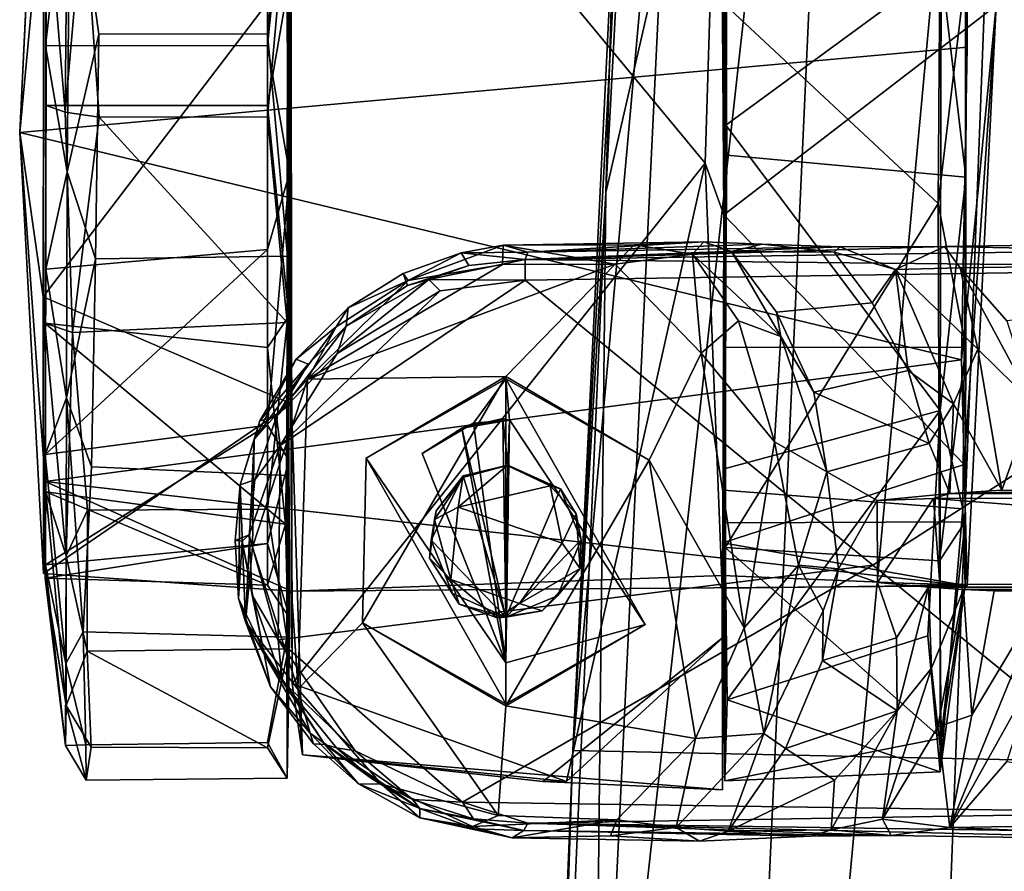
# Model space of a CAD drawing. Header units: millimetres. Extents: x -340 to 319, y -456 to 358.
# Tile 16 of 88: x -340 to -294, y -15 to 24. Entities that reach past the tile are written whole.
import ezdxf

# ---------------------------------------------------------------- set-up
doc = ezdxf.new("R2010")
doc.units = ezdxf.units.MM
doc.layers.add('Layer 01', color=7, linetype='Continuous', true_color=0x000000)

msp = doc.modelspace()

# ---------------------------------------------------------------- linework, layer by layer
at = {"layer": 'Layer 01'}
for points in [[(-305.721, 86.62, 681.318), (-265.868, 86.745, 679.917), (-277.181, -10.45, 685.86), (-314.395, -9.661, 687.117)], [(-310.586, 61.596, 682.918), (-305.721, 86.62, 681.318), (-314.395, -9.661, 687.117)], [(-293.65, 70.404, 693.217), (-301.461, 69.471, 693.117), (-308.919, -94.499, 702.844)], [(-293.65, 70.404, 693.217), (-308.919, -94.499, 702.844), (-302.444, -159.656, 706.898)], [(-302.444, -159.656, 706.898), (-283.917, 70, 693.28), (-293.65, 70.404, 693.217)], [(-302.444, -159.656, 706.898), (-292.066, -160.316, 706.976), (-283.917, 70, 693.28)], [(-313.464, -38.108, 699.016), (-308.919, -94.499, 702.844), (-301.461, 69.471, 693.117)], [(-313.464, -38.108, 699.016), (-301.461, 69.471, 693.117), (-310.326, 27.211, 695.143)], [(-310.586, 61.596, 682.918), (-314.395, -9.661, 687.117), (-312.491, 29.379, 684.835)], [(-338.829, 31.77, 53.955), (-338.696, 44.578, 38.779), (-339.942, 18.867, 8.553), (-338.851, 11.281, 54.44)], [(-338.696, 44.578, 38.779), (-338.831, 41.944, 20.982), (-339.942, 18.867, 8.553)], [(-338.524, 34.041, 12.626), (-339.942, 18.867, 8.553), (-338.831, 41.944, 20.982)], [(-327.512, 26.165, 56.102), (-327.355, -6.567, 67.738), (-327.441, 40.571, 60.077)], [(-327.441, 40.571, 60.077), (-308.293, 17.446, 65.725), (-307.601, 39.849, 59.782)], [(-327.441, 40.571, 60.077), (-327.355, -6.567, 67.738), (-308.293, 17.446, 65.725)], [(-307.406, 40.335, 49.424), (-307.601, 39.849, 59.782), (-307.434, 15.068, 55.789)], [(-307.434, 15.068, 55.789), (-294.857, 24.732, 55.412), (-307.406, 40.335, 49.424)], [(-308.293, 17.446, 65.725), (-307.434, 15.068, 55.789), (-307.601, 39.849, 59.782)], [(-338.716, 30.437, 54.259), (-337.841, 19.805, 63.751), (-337.658, 39.199, 59.557)], [(-337.658, 39.199, 59.557), (-337.841, 19.805, 63.751), (-336.982, 29.613, 63.91)], [(-296.234, 34.015, 12.606), (-296.188, 22.798, 9.054), (-339.942, 18.867, 8.553), (-338.524, 34.041, 12.626)], [(-338.746, 22.872, 9.015), (-328.5, 22.883, 9.017), (-328.501, 34.051, 12.606), (-338.782, 32.929, 11.938)], [(-328.5, 22.883, 9.017), (-327.509, 32.61, 10.359), (-328.501, 34.051, 12.606)], [(-307.378, 34.056, 12.493), (-307.379, 33.557, 2.492), (-307.291, 17.821, 8.224)], [(-296.188, 34.045, 12.602), (-307.378, 34.056, 12.493), (-307.291, 17.821, 8.224), (-296.263, 16.805, 8.782)], [(-297.393, 26.497, 0.128), (-296.188, 34.045, 12.602), (-296.263, 16.805, 8.782)], [(-296.188, 22.798, 9.054), (-296.234, 34.015, 12.606), (-294.857, 24.732, 55.412), (-296.463, 8.366, 12.717)], [(-307.379, 33.557, 2.492), (-307.336, 19.197, -0.207), (-307.291, 17.821, 8.224)], [(-297.393, 26.497, 0.128), (-307.336, 19.197, -0.207), (-307.379, 33.557, 2.492)], [(-338.782, 32.929, 11.938), (-337.615, 32.809, 2.154), (-338.746, 22.872, 9.015)], [(-337.753, 17.051, 1.389), (-338.746, 22.872, 9.015), (-337.615, 32.809, 2.154)], [(-336.292, 23.411, 0.055), (-337.753, 17.051, 1.389), (-337.615, 32.809, 2.154)], [(-327.588, 32.903, 2.179), (-328.5, 23.412, 0.056), (-336.292, 23.411, 0.055), (-337.615, 32.809, 2.154)], [(-328.5, 23.412, 0.056), (-327.588, 32.903, 2.179), (-327.575, 13.163, 1.151)], [(-327.509, 32.61, 10.359), (-327.482, 16.99, 7.814), (-327.588, 32.903, 2.179)], [(-327.588, 32.903, 2.179), (-327.482, 16.99, 7.814), (-327.575, 13.163, 1.151)], [(-328.5, 22.883, 9.017), (-327.482, 16.99, 7.814), (-327.509, 32.61, 10.359)], [(-338.829, 31.77, 53.955), (-338.851, 11.281, 54.44), (-327.512, 26.165, 56.102)], [(-337.841, 19.805, 63.751), (-338.716, 30.437, 54.259), (-338.717, 20.11, 55.983)], [(-338.716, 30.437, 54.259), (-328.501, 29.53, 54.61), (-328.5, 20.111, 55.983), (-338.717, 20.11, 55.983)], [(-297.526, 15.589, 64.735), (-297.425, 30.455, 63.556), (-307.367, 24.758, 65.2)], [(-297.425, 30.455, 63.556), (-297.526, 15.589, 64.735), (-296.265, 26.175, 56.224)], [(-336.268, 19.577, 64.946), (-336.982, 29.613, 63.91), (-337.841, 19.805, 63.751)], [(-336.982, 29.613, 63.91), (-336.268, 19.577, 64.946), (-328.5, 19.582, 64.944), (-327.576, 29.853, 63.849)], [(-328.5, 19.582, 64.944), (-327.588, 10.091, 62.82), (-327.576, 29.853, 63.849)], [(-327.482, 26.005, 57.186), (-327.576, 29.853, 63.849), (-327.588, 10.091, 62.82)], [(-327.482, 26.005, 57.186), (-328.5, 20.111, 55.983), (-328.501, 29.53, 54.61)], [(-312.883, 16.092, 695.062), (-312.491, 29.379, 684.835), (-314.395, -9.661, 687.117)], [(-312.491, 29.379, 684.835), (-312.883, 16.092, 695.062), (-312.257, 27.699, 694.585)], [(-312.257, 27.699, 694.585), (-312.883, 16.092, 695.062), (-310.326, 27.211, 695.143)], [(-313.464, -38.108, 699.016), (-310.326, 27.211, 695.143), (-312.883, 16.092, 695.062)], [(-297.393, 26.497, 0.128), (-297.446, 6.029, 3.672), (-307.336, 19.197, -0.207)], [(-297.446, 6.029, 3.672), (-297.393, 26.497, 0.128), (-296.263, 16.805, 8.782)], [(-338.851, 11.281, 54.44), (-327.393, 6.347, 51.484), (-327.512, 26.165, 56.102)], [(-328.5, 20.111, 55.983), (-327.482, 26.005, 57.186), (-327.509, 10.389, 54.643)], [(-327.588, 10.091, 62.82), (-327.509, 10.389, 54.643), (-327.482, 26.005, 57.186)], [(-327.512, 26.165, 56.102), (-327.393, 6.347, 51.484), (-327.355, -6.567, 67.738)], [(-296.257, 8.957, 52.401), (-307.377, 8.938, 52.507), (-307.304, 25.169, 56.778), (-296.265, 26.175, 56.224)], [(-296.265, 26.175, 56.224), (-297.526, 15.589, 64.735), (-296.257, 8.957, 52.401)], [(-307.362, -0.292, 58.148), (-307.304, 25.169, 56.778), (-307.377, 8.938, 52.507)], [(-307.304, 25.169, 56.778), (-307.362, -0.292, 58.148), (-307.367, 24.758, 65.2)], [(-296.335, 3.544, 48.8), (-294.857, 24.732, 55.412), (-307.434, 15.068, 55.789)], [(-297.526, 15.589, 64.735), (-307.367, 24.758, 65.2), (-307.362, -0.292, 58.148)], [(-294.857, 24.732, 55.412), (-296.192, -2.063, 27.037), (-296.463, 8.366, 12.717)], [(-296.335, 3.544, 48.8), (-296.192, -2.063, 27.037), (-294.857, 24.732, 55.412)], [(-336.444, 13.036, 1.142), (-337.753, 17.051, 1.389), (-336.292, 23.411, 0.055)], [(-336.444, 13.036, 1.142), (-336.292, 23.411, 0.055), (-328.5, 23.412, 0.056), (-327.575, 13.163, 1.151)], [(-339.942, 18.867, 8.553), (-296.188, 22.798, 9.054), (-296.463, 8.366, 12.717)], [(-338.734, 12.556, 10.741), (-328.5, 13.465, 10.39), (-328.5, 22.883, 9.017), (-338.746, 22.872, 9.015)], [(-338.734, 12.556, 10.741), (-338.746, 22.872, 9.015), (-337.753, 17.051, 1.389)], [(-327.482, 16.99, 7.814), (-328.5, 22.883, 9.017), (-328.5, 13.465, 10.39)], [(-338.717, 20.11, 55.983), (-328.5, 20.111, 55.983), (-328.5, 8.944, 52.394), (-338.781, 10.064, 53.062)], [(-337.841, 19.805, 63.751), (-338.717, 20.11, 55.983), (-338.781, 10.064, 53.062), (-337.505, 9.631, 62.589)], [(-328.5, 20.111, 55.983), (-327.509, 10.389, 54.643), (-328.5, 8.944, 52.394)], [(-336.268, 19.577, 64.946), (-337.841, 19.805, 63.751), (-337.505, 9.631, 62.589)], [(-336.268, 19.577, 64.946), (-337.505, 9.631, 62.589), (-327.588, 10.091, 62.82)], [(-336.268, 19.577, 64.946), (-327.588, 10.091, 62.82), (-328.5, 19.582, 64.944)], [(-307.411, 3.347, 5.663), (-307.291, 17.821, 8.224), (-307.336, 19.197, -0.207)], [(-297.446, 6.029, 3.672), (-307.411, 3.347, 5.663), (-307.336, 19.197, -0.207)], [(-338.851, 11.281, 54.44), (-339.942, 18.867, 8.553), (-338.838, -1.49, 38.576)], [(-339.942, 18.867, 8.553), (-338.77, 2.752, 17.778), (-338.838, -1.49, 38.576)], [(-338.77, 2.752, 17.778), (-339.942, 18.867, 8.553), (-296.463, 8.366, 12.717)], [(-307.43, 2.356, 17.992), (-307.291, 17.821, 8.224), (-307.411, 3.347, 5.663)], [(-296.263, 16.805, 8.782), (-307.291, 17.821, 8.224), (-307.43, 2.356, 17.992), (-296.389, 1.501, 19.029)], [(-308.293, 17.446, 65.725), (-327.355, -6.567, 67.738), (-314.7, -11.091, 67.472)], [(-308.293, 17.446, 65.725), (-314.7, -11.091, 67.472), (-307.418, -4.391, 66.256)], [(-308.293, 17.446, 65.725), (-307.418, -4.391, 66.256), (-307.434, 15.068, 55.789)], [(-337.753, 17.051, 1.389), (-337.773, 6.619, 4.84), (-338.734, 12.556, 10.741)], [(-336.444, 13.036, 1.142), (-337.773, 6.619, 4.84), (-337.753, 17.051, 1.389)], [(-328.5, 5.361, 15.383), (-327.514, 3.737, 15.282), (-327.482, 16.99, 7.814)], [(-328.5, 5.361, 15.383), (-327.482, 16.99, 7.814), (-328.5, 13.465, 10.39)], [(-327.621, 3.027, 5.924), (-327.575, 13.163, 1.151), (-327.482, 16.99, 7.814)], [(-327.621, 3.027, 5.924), (-327.482, 16.99, 7.814), (-327.514, 3.737, 15.282)], [(-297.446, 6.029, 3.672), (-296.263, 16.805, 8.782), (-296.389, 1.501, 19.029)], [(-312.883, 16.092, 695.062), (-315.515, -43.125, 698.68), (-313.464, -38.108, 699.016)], [(-314.395, -9.661, 687.117), (-315.515, -43.125, 698.68), (-312.883, 16.092, 695.062)], [(-297.465, -0.903, 56.145), (-297.526, 15.589, 64.735), (-307.362, -0.292, 58.148)], [(-297.465, -0.903, 56.145), (-296.257, 8.957, 52.401), (-297.526, 15.589, 64.735)], [(-307.418, -4.391, 66.256), (-307.469, -0.08, 43.199), (-307.434, 15.068, 55.789)], [(-307.469, -0.08, 43.199), (-296.335, 3.544, 48.8), (-307.434, 15.068, 55.789)], [(-316.603, 13.007, 110.629), (-249.399, 13.997, 129.469), (-244.461, 14.403, 111.756), (-297.24, 13.61, 97.825)], [(-297.24, 13.61, 97.825), (-244.461, 14.403, 111.756), (-268.926, 13.015, 104.343)], [(-317.647, 12.772, 71.2), (-322.004, 12.035, 71.242), (-317.62, 13.665, 71.991)], [(-319.55, 13.318, 72.312), (-317.62, 13.665, 71.991), (-322.004, 12.035, 71.242)], [(-316.472, 13.345, 91.248), (-317.62, 13.665, 71.991), (-319.55, 13.318, 72.312)], [(-317.62, 13.665, 71.991), (-312.446, 12.792, 71.2), (-317.647, 12.772, 71.2)], [(-317.62, 13.665, 71.991), (-308.353, 13.825, 73.912), (-311.57, 13.676, 71.749)], [(-308.353, 13.825, 73.912), (-317.62, 13.665, 71.991), (-316.472, 13.345, 91.248)], [(-312.446, 12.792, 71.2), (-317.62, 13.665, 71.991), (-311.57, 13.676, 71.749)], [(-316.603, 13.007, 110.629), (-279.118, 12.616, 122.326), (-249.399, 13.997, 129.469)], [(-305.662, 13.705, 82.906), (-308.353, 13.825, 73.912), (-316.472, 13.345, 91.248)], [(-302.059, 13.586, 93.814), (-305.662, 13.705, 82.906), (-316.472, 13.345, 91.248)], [(-311.57, 13.676, 71.749), (-308.877, 13.254, 72.309), (-312.446, 12.792, 71.2)], [(-308.353, 13.825, 73.912), (-308.877, 13.254, 72.309), (-311.57, 13.676, 71.749)], [(-308.877, 13.254, 72.309), (-308.353, 13.825, 73.912), (-307.075, 13.373, 74.917)], [(-305.662, 13.705, 82.906), (-307.075, 13.373, 74.917), (-308.353, 13.825, 73.912)], [(-302.332, 13.347, 91.599), (-307.075, 13.373, 74.917), (-305.662, 13.705, 82.906)], [(-305.662, 13.705, 82.906), (-302.059, 13.586, 93.814), (-302.332, 13.347, 91.599)], [(-328.5, 13.465, 10.39), (-338.734, 12.556, 10.741), (-338.771, 3.999, 16.776)], [(-328.5, 13.465, 10.39), (-338.771, 3.999, 16.776), (-328.5, 5.361, 15.383)], [(-319.207, 12.732, 109.742), (-319.55, 13.318, 72.312), (-322.234, 12.353, 72.284), (-322.035, 11.8, 108.918)], [(-322.234, 12.353, 72.284), (-319.55, 13.318, 72.312), (-322.004, 12.035, 71.242)], [(-316.603, 13.007, 110.629), (-316.472, 13.345, 91.248), (-319.55, 13.318, 72.312)], [(-319.55, 13.318, 72.312), (-319.207, 12.732, 109.742), (-316.603, 13.007, 110.629)], [(-297.24, 13.61, 97.825), (-302.059, 13.586, 93.814), (-316.603, 13.007, 110.629)], [(-316.603, 13.007, 110.629), (-302.059, 13.586, 93.814), (-316.472, 13.345, 91.248)], [(-312.446, 12.792, 71.2), (-308.877, 13.254, 72.309), (-308.471, 8.675, 71.233)], [(-304.79, 9.455, 73.847), (-308.877, 13.254, 72.309), (-307.075, 13.373, 74.917)], [(-306.747, 10.168, 72.275), (-308.471, 8.675, 71.233), (-308.877, 13.254, 72.309)], [(-308.877, 13.254, 72.309), (-304.79, 9.455, 73.847), (-306.747, 10.168, 72.275)], [(-305.005, 10.577, 75.038), (-304.79, 9.455, 73.847), (-307.075, 13.373, 74.917)], [(-307.075, 13.373, 74.917), (-302.332, 13.347, 91.599), (-300.577, 11, 91.745), (-305.005, 10.577, 75.038)], [(-302.332, 13.347, 91.599), (-302.059, 13.586, 93.814), (-299.504, 12.539, 94.702)], [(-299.504, 12.539, 94.702), (-300.577, 11, 91.745), (-302.332, 13.347, 91.599)], [(-302.059, 13.586, 93.814), (-297.24, 13.61, 97.825), (-299.504, 12.539, 94.702)], [(-299.504, 12.539, 94.702), (-297.24, 13.61, 97.825), (-296.521, 12.612, 96.957)], [(-268.926, 13.015, 104.343), (-296.521, 12.612, 96.957), (-297.24, 13.61, 97.825)], [(-336.629, 3.43, 5.492), (-337.773, 6.619, 4.84), (-336.444, 13.036, 1.142)], [(-327.575, 13.163, 1.151), (-327.621, 3.027, 5.924), (-336.629, 3.43, 5.492), (-336.444, 13.036, 1.142)], [(-312.446, 12.792, 71.2), (-317.5, 7.597, 71.204), (-326.647, 7.478, 71.201)], [(-317.647, 12.772, 71.2), (-312.446, 12.792, 71.2), (-326.647, 7.478, 71.201)], [(-326.647, 7.478, 71.201), (-322.004, 12.035, 71.242), (-317.647, 12.772, 71.2)], [(-321.052, 12.084, 110.007), (-319.207, 12.732, 109.742), (-322.035, 11.8, 108.918)], [(-316.603, 13.007, 110.629), (-321.052, 12.084, 110.007), (-316.604, 12.052, 111.617)], [(-319.207, 12.732, 109.742), (-321.052, 12.084, 110.007), (-316.603, 13.007, 110.629)], [(-312.446, 12.792, 71.2), (-308.471, 8.675, 71.233), (-310.874, 3.747, 71.203), (-317.5, 7.597, 71.204)], [(-316.603, 13.007, 110.629), (-316.604, 12.052, 111.617), (-279.118, 12.616, 122.326)], [(-268.926, 13.015, 104.343), (-294.367, 10.169, 97.591), (-296.521, 12.612, 96.957)], [(-338.734, 12.556, 10.741), (-337.773, 6.619, 4.84), (-338.771, 3.999, 16.776)], [(-322.035, 11.8, 108.918), (-322.234, 12.353, 72.284), (-324.77, 10.772, 72.257), (-324.862, 9.933, 108.353)], [(-322.234, 12.353, 72.284), (-322.004, 12.035, 71.242), (-324.77, 10.772, 72.257)], [(-300.549, -1.108, 116.335), (-279.118, 12.616, 122.326), (-316.604, 12.052, 111.617)], [(-299.504, 12.539, 94.702), (-298.913, 7.885, 91.829), (-300.577, 11, 91.745)], [(-300.549, -1.108, 116.335), (-286.565, -12.525, 120.228), (-272.707, -2.804, 124.137), (-279.118, 12.616, 122.326)], [(-299.504, 12.539, 94.702), (-296.521, 12.612, 96.957), (-295.697, 8.871, 96.943)], [(-299.504, 12.539, 94.702), (-296.819, 6.346, 94.928), (-298.913, 7.885, 91.829)], [(-296.819, 6.346, 94.928), (-299.504, 12.539, 94.702), (-295.697, 8.871, 96.943)], [(-293.157, 6.368, 97.923), (-296.521, 12.612, 96.957), (-294.367, 10.169, 97.591)], [(-295.697, 8.871, 96.943), (-296.521, 12.612, 96.957), (-293.157, 6.368, 97.923)], [(-327.91, 4.424, 108.354), (-328.012, -4.545, 108.321), (-300.549, -1.108, 116.335), (-316.604, 12.052, 111.617)], [(-320.532, 11.564, 110.468), (-327.91, 4.424, 108.354), (-316.604, 12.052, 111.617)], [(-322.004, 12.035, 71.242), (-326.647, 7.478, 71.201), (-325.335, 9.899, 71.392)], [(-324.77, 10.772, 72.257), (-322.004, 12.035, 71.242), (-325.335, 9.899, 71.392)], [(-324.862, 9.933, 108.353), (-325.279, 8.671, 109.093), (-321.052, 12.084, 110.007)], [(-325.279, 8.671, 109.093), (-320.532, 11.564, 110.468), (-321.052, 12.084, 110.007)], [(-322.035, 11.8, 108.918), (-324.862, 9.933, 108.353), (-321.052, 12.084, 110.007)], [(-320.532, 11.564, 110.468), (-316.604, 12.052, 111.617), (-321.052, 12.084, 110.007)], [(-327.91, 4.424, 108.354), (-320.532, 11.564, 110.468), (-325.279, 8.671, 109.093)], [(-327.393, 6.347, 51.484), (-338.851, 11.281, 54.44), (-338.838, -1.49, 38.576)], [(-298.913, 7.885, 91.829), (-303.279, 6.888, 75.018), (-305.005, 10.577, 75.038), (-300.577, 11, 91.745)], [(-324.862, 9.933, 108.353), (-324.77, 10.772, 72.257), (-327.173, 8.398, 72.245), (-326.625, 8.174, 104.937)], [(-325.335, 9.899, 71.392), (-327.173, 8.398, 72.245), (-324.77, 10.772, 72.257)], [(-303.279, 6.888, 75.018), (-304.79, 9.455, 73.847), (-305.005, 10.577, 75.038)], [(-327.661, 0.782, 43.908), (-338.737, 2.274, 46.061), (-338.781, 10.064, 53.062)], [(-327.661, 0.782, 43.908), (-338.781, 10.064, 53.062), (-328.5, 8.944, 52.394)], [(-337.8, -0.667, 54.213), (-338.781, 10.064, 53.062), (-338.737, 2.274, 46.061)], [(-337.8, -0.667, 54.213), (-337.505, 9.631, 62.589), (-338.781, 10.064, 53.062)], [(-328.5, 1.476, 58.101), (-327.588, 10.091, 62.82), (-337.505, 9.631, 62.589), (-336.817, 1.429, 57.99)], [(-328.5, 8.944, 52.394), (-327.509, 10.389, 54.643), (-327.661, 0.782, 43.908)], [(-328.5, 1.476, 58.101), (-327.536, -4.97, 51.154), (-327.588, 10.091, 62.82)], [(-327.509, 10.389, 54.643), (-327.536, -4.97, 51.154), (-327.661, 0.782, 43.908)], [(-327.536, -4.97, 51.154), (-327.509, 10.389, 54.643), (-327.588, 10.091, 62.82)], [(-305.091, 4.585, 71.727), (-308.471, 8.675, 71.233), (-306.747, 10.168, 72.275)], [(-306.747, 10.168, 72.275), (-304.79, 9.455, 73.847), (-305.091, 4.585, 71.727)], [(-336.817, 1.429, 57.99), (-337.505, 9.631, 62.589), (-337.8, -0.667, 54.213)], [(-329.11, 4.696, 71.401), (-325.335, 9.899, 71.392), (-326.647, 7.478, 71.201)], [(-329.11, 4.696, 71.401), (-327.173, 8.398, 72.245), (-325.335, 9.899, 71.392)], [(-328.084, 5.76, 107.828), (-325.279, 8.671, 109.093), (-324.862, 9.933, 108.353)], [(-324.862, 9.933, 108.353), (-326.625, 8.174, 104.937), (-328.084, 5.76, 107.828)], [(-305.091, 4.585, 71.727), (-304.79, 9.455, 73.847), (-302.673, 3.21, 73.961)], [(-302.673, 3.21, 73.961), (-304.79, 9.455, 73.847), (-303.279, 6.888, 75.018)], [(-328.084, 5.76, 107.828), (-327.91, 4.424, 108.354), (-325.279, 8.671, 109.093)], [(-306.484, -3.996, 71.243), (-310.874, 3.747, 71.203), (-308.471, 8.675, 71.233)], [(-308.471, 8.675, 71.233), (-305.091, 4.585, 71.727), (-306.484, -3.996, 71.243)], [(-296.284, 0.898, 43.859), (-307.355, 0.844, 43.975), (-307.377, 8.938, 52.507), (-296.257, 8.957, 52.401)], [(-307.377, 8.938, 52.507), (-307.355, 0.844, 43.975), (-307.362, -0.292, 58.148)], [(-296.257, 8.957, 52.401), (-297.465, -0.903, 56.145), (-296.284, 0.898, 43.859)], [(-295.697, 8.871, 96.943), (-294.591, 2.356, 96.95), (-296.819, 6.346, 94.928)], [(-295.697, 8.871, 96.943), (-293.157, 6.368, 97.923), (-294.591, 2.356, 96.95)], [(-338.77, 2.752, 17.778), (-296.463, 8.366, 12.717), (-296.192, -2.063, 27.037)], [(-328.856, 5.558, 72.276), (-327.173, 8.398, 72.245), (-329.11, 4.696, 71.401)], [(-328.856, 5.558, 72.276), (-326.625, 8.174, 104.937), (-327.173, 8.398, 72.245)], [(-328.856, 5.558, 72.276), (-328.084, 5.76, 107.828), (-326.625, 8.174, 104.937)], [(-298.913, 7.885, 91.829), (-297.947, 4.516, 91.59), (-303.279, 6.888, 75.018)], [(-296.819, 6.346, 94.928), (-297.947, 4.516, 91.59), (-298.913, 7.885, 91.829)], [(-329.11, 4.696, 71.401), (-326.647, 7.478, 71.201), (-329.187, -0.279, 71.187)], [(-326.647, 7.478, 71.201), (-327.103, -6.828, 71.204), (-329.187, -0.279, 71.187)], [(-317.5, 7.597, 71.204), (-324.107, -3.759, 71.204), (-327.103, -6.828, 71.204), (-326.647, 7.478, 71.201)], [(-324.107, -3.759, 71.204), (-317.5, 7.597, 71.204), (-323.945, 3.832, 72.5)], [(-317.5, 7.597, 71.204), (-317.5, 7.497, 72.5), (-323.945, 3.832, 72.5)], [(-317.5, -5.611, 72.5), (-323.945, 3.832, 72.5), (-317.5, 7.497, 72.5)], [(-317.5, -5.611, 72.5), (-317.5, 7.497, 72.5), (-318.988, 5.444, 74.763)], [(-317.324, 5.6, 72.5), (-318.988, 5.444, 74.763), (-317.5, 7.497, 72.5)], [(-317.5, 7.597, 71.204), (-310.874, 3.747, 71.203), (-317.5, 7.497, 72.5)], [(-311.055, -3.838, 72.5), (-317.324, 5.6, 72.5), (-317.5, 7.497, 72.5)], [(-317.5, 7.497, 72.5), (-310.874, 3.747, 71.203), (-317.5, -7.603, 71.204)], [(-317.5, 7.497, 72.5), (-317.5, -7.603, 71.204), (-311.055, -3.838, 72.5)], [(-302.673, 3.21, 73.961), (-303.279, 6.888, 75.018), (-297.947, 4.516, 91.59)], [(-337.773, 6.619, 4.84), (-337.806, -5.648, 16.698), (-338.771, 3.999, 16.776)], [(-337.004, -4.185, 12.625), (-337.806, -5.648, 16.698), (-337.773, 6.619, 4.84)], [(-336.629, 3.43, 5.492), (-337.004, -4.185, 12.625), (-337.773, 6.619, 4.84)], [(-293.157, 6.368, 97.923), (-292.501, 2.303, 98.118), (-294.591, 2.356, 96.95)], [(-338.838, -1.49, 38.576), (-327.386, -2.309, 28.437), (-327.393, 6.347, 51.484)], [(-327.386, -2.309, 28.437), (-326.886, -9.855, 28.475), (-327.393, 6.347, 51.484)], [(-327.393, 6.347, 51.484), (-326.886, -9.855, 28.475), (-327.355, -6.567, 67.738)], [(-297.446, 6.029, 3.672), (-307.276, -7.321, 16.431), (-307.411, 3.347, 5.663)], [(-297.446, 6.029, 3.672), (-298.011, -4.365, 12.846), (-307.276, -7.321, 16.431)], [(-297.446, 6.029, 3.672), (-297.446, -10.645, 26.938), (-298.011, -4.365, 12.846)], [(-296.991, 2.2, 93.441), (-297.947, 4.516, 91.59), (-296.819, 6.346, 94.928)], [(-297.446, 6.029, 3.672), (-296.389, 1.501, 19.029), (-297.446, -10.645, 26.938)], [(-296.819, 6.346, 94.928), (-294.591, 2.356, 96.95), (-296.991, 2.2, 93.441)], [(-328.084, 5.76, 107.828), (-328.856, 5.558, 72.276), (-329.757, 2.601, 72.16), (-329.08, 2.829, 107.485)], [(-328.856, 5.558, 72.276), (-329.11, 4.696, 71.401), (-329.757, 2.601, 72.16)], [(-329.08, 2.829, 107.485), (-327.91, 4.424, 108.354), (-328.084, 5.76, 107.828)], [(-317.629, 5.669, 97.021), (-319.528, 5.217, 94.066), (-317.327, 5.592, 97.122)], [(-319.528, 5.217, 94.066), (-317.629, 5.669, 97.021), (-317.5, -3.501, 97.204)], [(-317.327, 5.592, 97.122), (-319.528, 5.217, 94.066), (-318.988, 5.444, 74.763)], [(-317.324, 5.6, 72.5), (-317.327, 5.592, 97.122), (-318.988, 5.444, 74.763)], [(-317.629, 5.669, 97.021), (-317.327, 5.592, 97.122), (-317.402, 3.517, 97.217)], [(-317.629, 5.669, 97.021), (-317.402, 3.517, 97.217), (-317.5, -3.501, 97.204)], [(-317.5, -5.611, 72.5), (-317.51, -5.575, 97.187), (-317.327, 5.592, 97.122), (-317.324, 5.6, 72.5)], [(-317.51, -5.575, 97.187), (-317.5, -3.501, 97.204), (-317.327, 5.592, 97.122)], [(-311.055, -3.838, 72.5), (-317.5, -5.611, 72.5), (-317.324, 5.6, 72.5)], [(-317.5, -3.501, 97.204), (-317.402, 3.517, 97.217), (-317.327, 5.592, 97.122)], [(-328.5, 5.361, 15.383), (-338.771, 3.999, 16.776), (-338.753, -1.092, 25.927)], [(-328.5, 5.361, 15.383), (-338.753, -1.092, 25.927), (-328.5, -0.101, 23.178)], [(-328.5, -0.101, 23.178), (-327.514, 3.737, 15.282), (-328.5, 5.361, 15.383)], [(-318.988, 5.444, 74.763), (-319.528, 5.217, 94.066), (-321.365, 4.049, 78.676)], [(-318.988, 5.444, 74.763), (-321.365, 4.049, 78.676), (-317.5, -5.611, 72.5)], [(-319.528, 5.217, 94.066), (-321.365, 4.049, 91.028), (-321.365, 4.049, 78.676)], [(-321.365, 4.049, 91.028), (-319.528, 5.217, 94.066), (-317.51, -5.575, 97.187)], [(-319.528, 5.217, 94.066), (-317.5, -3.501, 97.204), (-317.51, -5.575, 97.187)], [(-329.518, -3.717, 71.534), (-329.757, 2.601, 72.16), (-329.11, 4.696, 71.401)], [(-329.518, -3.717, 71.534), (-329.11, 4.696, 71.401), (-329.187, -0.279, 71.187)], [(-306.484, -3.996, 71.243), (-305.091, 4.585, 71.727), (-303.985, -1.101, 72.208)], [(-305.091, 4.585, 71.727), (-302.673, 3.21, 73.961), (-303.985, -1.101, 72.208)], [(-327.91, 4.424, 108.354), (-329.08, 2.829, 107.485), (-329.341, 0.302, 107.879)], [(-327.91, 4.424, 108.354), (-329.341, 0.302, 107.879), (-328.012, -4.545, 108.321)], [(-296.991, 2.2, 93.441), (-300.346, 1.878, 81.604), (-302.673, 3.21, 73.961), (-297.947, 4.516, 91.59)], [(-338.753, -1.092, 25.927), (-338.771, 3.999, 16.776), (-337.806, -5.648, 16.698)], [(-328.5, -0.101, 23.178), (-327.475, -3.547, 29.729), (-327.514, 3.737, 15.282)], [(-327.514, 3.737, 15.282), (-327.607, -4.428, 13.085), (-327.621, 3.027, 5.924)], [(-327.514, 3.737, 15.282), (-327.475, -3.547, 29.729), (-327.607, -4.428, 13.085)], [(-323.945, 3.832, 72.5), (-317.5, -7.503, 72.5), (-324.107, -3.759, 71.204)], [(-317.5, -7.503, 72.5), (-323.945, 3.832, 72.5), (-317.5, -5.611, 72.5)], [(-321.365, 4.049, 78.676), (-321.365, 4.049, 91.028), (-317.51, -5.575, 97.187)], [(-317.5, -5.611, 72.5), (-321.365, 4.049, 78.676), (-317.51, -5.575, 97.187)], [(-317.5, -7.603, 71.204), (-310.874, 3.747, 71.203), (-308.745, -9.099, 71.207)], [(-310.874, 3.747, 71.203), (-306.484, -3.996, 71.243), (-308.745, -9.099, 71.207)], [(-327.621, 3.027, 5.924), (-327.607, -4.428, 13.085), (-337.004, -4.185, 12.625), (-336.629, 3.43, 5.492)], [(-317.437, 3.494, 104.397), (-315.455, 2.558, 104.64), (-319.689, 1.579, 104.789)], [(-317.437, 3.494, 104.397), (-319.689, 1.579, 104.789), (-319.48, 2.945, 103.949)], [(-319.471, 3.011, 97.82), (-317.437, 3.494, 104.397), (-319.48, 2.945, 103.949)], [(-319.471, 3.011, 97.82), (-317.402, 3.517, 97.217), (-317.437, 3.494, 104.397)], [(-319.471, 3.011, 97.82), (-317.5, -3.501, 97.204), (-317.402, 3.517, 97.217)], [(-314.977, 2.411, 98.873), (-317.402, 3.517, 97.217), (-317.5, -3.501, 97.204)], [(-317.437, 3.494, 104.397), (-317.402, 3.517, 97.217), (-314.977, 2.411, 98.873)], [(-315.455, 2.558, 104.64), (-317.437, 3.494, 104.397), (-314.977, 2.411, 98.873)], [(-296.335, 3.544, 48.8), (-307.469, -0.08, 43.199), (-296.192, -2.063, 27.037)], [(-307.276, -7.321, 16.431), (-307.43, 2.356, 17.992), (-307.411, 3.347, 5.663)], [(-302.138, -1.268, 75.012), (-303.985, -1.101, 72.208), (-302.673, 3.21, 73.961)], [(-302.138, -1.268, 75.012), (-302.673, 3.21, 73.961), (-300.346, 1.878, 81.604)], [(-338.838, -1.49, 38.576), (-338.77, 2.752, 17.778), (-327.386, -2.309, 28.437)], [(-327.386, -2.309, 28.437), (-338.77, 2.752, 17.778), (-296.192, -2.063, 27.037)], [(-329.757, 2.601, 72.16), (-329.998, 0.037, 72.213), (-329.341, 0.302, 107.879), (-329.08, 2.829, 107.485)], [(-319.471, 3.011, 97.82), (-320.706, 1.399, 102.125), (-320.943, 0.054, 98.841)], [(-320.943, 0.054, 98.841), (-317.5, -3.501, 97.204), (-319.471, 3.011, 97.82)], [(-319.48, 2.945, 103.949), (-319.689, 1.579, 104.789), (-320.79, 1.005, 104.392)], [(-319.48, 2.945, 103.949), (-320.79, 1.005, 104.392), (-320.706, 1.399, 102.125)], [(-320.706, 1.399, 102.125), (-319.471, 3.011, 97.82), (-319.48, 2.945, 103.949)], [(-328.5, -2.027, 32.5), (-338.76, -1.706, 36.403), (-338.737, 2.274, 46.061)], [(-338.737, 2.274, 46.061), (-338.76, -1.706, 36.403), (-337.797, -7.586, 43.869)], [(-328.5, -2.027, 32.5), (-338.737, 2.274, 46.061), (-327.661, 0.782, 43.908)], [(-337.8, -0.667, 54.213), (-338.737, 2.274, 46.061), (-337.797, -7.586, 43.869)], [(-329.844, -2.647, 72.312), (-329.998, 0.037, 72.213), (-329.757, 2.601, 72.16)], [(-329.844, -2.647, 72.312), (-329.757, 2.601, 72.16), (-329.518, -3.717, 71.534)], [(-315.455, 2.558, 104.64), (-314.893, -0.089, 104.768), (-319.689, 1.579, 104.789)], [(-314.977, 2.411, 98.873), (-317.5, -3.501, 97.204), (-314.024, 0.061, 98.965)], [(-314.24, 1.268, 104.322), (-314.893, -0.089, 104.768), (-315.455, 2.558, 104.64)], [(-314.977, 2.411, 98.873), (-314.24, 1.268, 104.322), (-315.455, 2.558, 104.64)], [(-314.024, 0.061, 98.965), (-314.24, 1.268, 104.322), (-314.977, 2.411, 98.873)], [(-307.276, -7.321, 16.431), (-307.414, -2.165, 32.491), (-307.43, 2.356, 17.992)], [(-296.389, 1.501, 19.029), (-307.43, 2.356, 17.992), (-307.414, -2.165, 32.491), (-296.284, -2.026, 32.5)], [(-294.591, 2.356, 96.95), (-292.501, 2.303, 98.118), (-296.991, 2.2, 93.441)], [(-208.258, 2.02, 102.176), (-247.082, 2.004, 94.69), (-296.991, 2.2, 93.441), (-292.501, 2.303, 98.118)], [(-302.138, -1.268, 75.012), (-300.346, 1.878, 81.604), (-300.335, -1.905, 81.78)], [(-300.346, 1.878, 81.604), (-296.991, 2.2, 93.441), (-297.751, 1.977, 84.34)], [(-300.335, -1.905, 81.78), (-300.346, 1.878, 81.604), (-297.751, 1.977, 84.34)], [(-297.454, -1.984, 84.366), (-300.335, -1.905, 81.78), (-297.751, 1.977, 84.34)], [(-247.082, 2.004, 94.69), (-297.751, 1.977, 84.34), (-296.991, 2.2, 93.441)], [(-247.082, 2.004, 94.69), (-247.09, -2.009, 94.702), (-297.751, 1.977, 84.34)], [(-297.751, 1.977, 84.34), (-247.09, -2.009, 94.702), (-297.454, -1.984, 84.366)], [(-336.817, 1.429, 57.99), (-337.8, -0.667, 54.213), (-336.833, -5.079, 51.185)], [(-327.536, -4.97, 51.154), (-328.5, 1.476, 58.101), (-336.817, 1.429, 57.99), (-336.833, -5.079, 51.185)], [(-320.943, 0.054, 98.841), (-320.706, 1.399, 102.125), (-321.018, -0.787, 103.251)], [(-320.706, 1.399, 102.125), (-320.79, 1.005, 104.392), (-321.018, -0.787, 103.251)], [(-319.689, 1.579, 104.789), (-320.028, -1.765, 104.78), (-320.79, 1.005, 104.392)], [(-314.893, -0.089, 104.768), (-316.857, -2.87, 104.778), (-320.028, -1.765, 104.78), (-319.689, 1.579, 104.789)], [(-296.389, 1.501, 19.029), (-296.284, -2.026, 32.5), (-297.446, -10.645, 26.938)], [(-320.79, 1.005, 104.392), (-320.028, -1.765, 104.78), (-321.018, -0.787, 103.251)], [(-314.067, -1.256, 104.081), (-314.893, -0.089, 104.768), (-314.24, 1.268, 104.322)], [(-314.24, 1.268, 104.322), (-314.024, 0.061, 98.965), (-314.067, -1.256, 104.081)], [(-327.661, 0.782, 43.908), (-327.475, -3.547, 29.729), (-328.5, -2.027, 32.5)], [(-327.536, -4.97, 51.154), (-327.591, -10.933, 31.911), (-327.475, -3.547, 29.729), (-327.661, 0.782, 43.908)], [(-296.284, -2.026, 32.5), (-307.414, -2.165, 32.491), (-307.355, 0.844, 43.975), (-296.284, 0.898, 43.859)], [(-307.385, -11.066, 36.594), (-307.355, 0.844, 43.975), (-307.414, -2.165, 32.491)], [(-307.362, -0.292, 58.148), (-307.355, 0.844, 43.975), (-307.385, -11.066, 36.594)], [(-297.396, -9.092, 42.846), (-296.284, 0.898, 43.859), (-297.465, -0.903, 56.145)], [(-296.284, 0.898, 43.859), (-297.396, -9.092, 42.846), (-296.284, -2.026, 32.5)], [(-329.671, -0.001, 88.282), (-329.341, 0.302, 107.879), (-329.998, 0.037, 72.213)], [(-329.998, 0.037, 72.213), (-329.844, -2.647, 72.312), (-329.671, -0.001, 88.282)], [(-329.207, -2.49, 107.233), (-329.341, 0.302, 107.879), (-329.671, -0.001, 88.282)], [(-329.207, -2.49, 107.233), (-328.012, -4.545, 108.321), (-329.341, 0.302, 107.879)], [(-320.943, 0.054, 98.841), (-321.018, -0.787, 103.251), (-319.953, -2.42, 98.893)], [(-319.953, -2.42, 98.893), (-317.5, -3.501, 97.204), (-320.943, 0.054, 98.841)], [(-314.024, 0.061, 98.965), (-317.5, -3.501, 97.204), (-315.112, -2.518, 99.138)], [(-315.112, -2.518, 99.138), (-314.067, -1.256, 104.081), (-314.024, 0.061, 98.965)], [(-328.5, -0.101, 23.178), (-338.753, -1.092, 25.927), (-338.76, -1.706, 36.403)], [(-328.5, -0.101, 23.178), (-338.76, -1.706, 36.403), (-328.5, -2.027, 32.5)], [(-329.671, -0.001, 88.282), (-329.844, -2.647, 72.312), (-328.688, -5.05, 90.817)], [(-328.688, -5.05, 90.817), (-329.207, -2.49, 107.233), (-329.671, -0.001, 88.282)], [(-327.103, -6.828, 71.204), (-329.518, -3.717, 71.534), (-329.187, -0.279, 71.187)], [(-328.5, -2.027, 32.5), (-327.475, -3.547, 29.729), (-328.5, -0.101, 23.178)], [(-314.893, -0.089, 104.768), (-314.067, -1.256, 104.081), (-316.857, -2.87, 104.778)], [(-307.493, -11.467, 28.196), (-307.5, -1.578, 27.93), (-307.469, -0.08, 43.199)], [(-307.5, -1.578, 27.93), (-296.192, -2.063, 27.037), (-307.469, -0.08, 43.199)], [(-307.493, -11.467, 28.196), (-307.469, -0.08, 43.199), (-307.418, -4.391, 66.256)], [(-297.396, -9.092, 42.846), (-307.362, -0.292, 58.148), (-307.385, -11.066, 36.594)], [(-297.396, -9.092, 42.846), (-297.465, -0.903, 56.145), (-307.362, -0.292, 58.148)], [(-336.833, -5.079, 51.185), (-337.8, -0.667, 54.213), (-337.797, -7.586, 43.869)], [(-319.953, -2.42, 98.893), (-321.018, -0.787, 103.251), (-319.646, -2.911, 103.672)], [(-319.646, -2.911, 103.672), (-321.018, -0.787, 103.251), (-320.028, -1.765, 104.78)], [(-338.76, -1.706, 36.403), (-338.753, -1.092, 25.927), (-337.819, -9.429, 31.969)], [(-338.753, -1.092, 25.927), (-337.806, -5.648, 16.698), (-337.819, -9.429, 31.969)], [(-300.549, -1.108, 116.335), (-328.012, -4.545, 108.321), (-319.492, -12.038, 110.768)], [(-300.549, -1.108, 116.335), (-319.492, -12.038, 110.768), (-286.565, -12.525, 120.228)], [(-315.815, -3.205, 103.884), (-316.857, -2.87, 104.778), (-314.067, -1.256, 104.081)], [(-315.112, -2.518, 99.138), (-315.815, -3.205, 103.884), (-314.067, -1.256, 104.081)], [(-305.586, -8.87, 72.469), (-306.484, -3.996, 71.243), (-303.985, -1.101, 72.208)], [(-302.836, -3.209, 73.655), (-305.586, -8.87, 72.469), (-303.985, -1.101, 72.208)], [(-302.138, -1.268, 75.012), (-302.836, -3.209, 73.655), (-303.985, -1.101, 72.208)], [(-302.138, -1.268, 75.012), (-302.881, -5.507, 74.977), (-302.836, -3.209, 73.655)], [(-302.138, -1.268, 75.012), (-300.335, -1.905, 81.78), (-299.459, -4.451, 86.171), (-302.881, -5.507, 74.977)], [(-337.819, -9.429, 31.969), (-337.797, -7.586, 43.869), (-338.76, -1.706, 36.403)], [(-327.386, -2.309, 28.437), (-307.5, -1.578, 27.93), (-307.493, -11.467, 28.196), (-326.886, -9.855, 28.475)], [(-307.5, -1.578, 27.93), (-327.386, -2.309, 28.437), (-296.192, -2.063, 27.037)], [(-316.857, -2.87, 104.778), (-317.888, -3.529, 103.765), (-320.028, -1.765, 104.78)], [(-317.888, -3.529, 103.765), (-319.646, -2.911, 103.672), (-320.028, -1.765, 104.78)], [(-307.276, -7.321, 16.431), (-307.385, -11.066, 36.594), (-307.414, -2.165, 32.491)], [(-297.972, -2.126, 90.152), (-300.335, -1.905, 81.78), (-297.454, -1.984, 84.366)], [(-299.459, -4.451, 86.171), (-300.335, -1.905, 81.78), (-297.972, -2.126, 90.152)], [(-299.433, -7.833, 90.075), (-299.459, -4.451, 86.171), (-297.972, -2.126, 90.152)], [(-297.972, -2.126, 90.152), (-297.843, -5.852, 92.532), (-299.433, -7.833, 90.075)], [(-297.972, -2.126, 90.152), (-297.454, -1.984, 84.366), (-247.09, -2.009, 94.702)], [(-82.116, -2.142, 129.192), (-297.972, -2.126, 90.152), (-247.09, -2.009, 94.702)], [(-297.972, -2.126, 90.152), (-82.116, -2.142, 129.192), (-296.37, -2.23, 94.434)], [(-297.972, -2.126, 90.152), (-296.37, -2.23, 94.434), (-297.843, -5.852, 92.532)], [(-297.544, -8.57, 95.022), (-297.843, -5.852, 92.532), (-296.37, -2.23, 94.434)], [(-295.98, -8.033, 96.504), (-297.544, -8.57, 95.022), (-296.37, -2.23, 94.434)], [(-297.446, -10.645, 26.938), (-296.284, -2.026, 32.5), (-297.396, -9.092, 42.846)], [(-292.542, -2.309, 98.154), (-296.37, -2.23, 94.434), (-82.116, -2.142, 129.192)], [(-294.948, -2.294, 96.548), (-296.37, -2.23, 94.434), (-292.542, -2.309, 98.154)], [(-295.98, -8.033, 96.504), (-296.37, -2.23, 94.434), (-294.948, -2.294, 96.548)], [(-329.844, -2.647, 72.312), (-328.354, -6.716, 72.362), (-328.688, -5.05, 90.817)], [(-328.354, -6.716, 72.362), (-329.844, -2.647, 72.312), (-329.518, -3.717, 71.534)], [(-328.012, -4.545, 108.321), (-329.207, -2.49, 107.233), (-327.815, -6.438, 107.738)], [(-327.815, -6.438, 107.738), (-329.207, -2.49, 107.233), (-328.688, -5.05, 90.817)], [(-317.5, -3.501, 97.204), (-319.953, -2.42, 98.893), (-319.646, -2.911, 103.672)], [(-315.112, -2.518, 99.138), (-317.5, -3.501, 97.204), (-315.815, -3.205, 103.884)], [(-296.998, -13.215, 96.855), (-295.98, -8.033, 96.504), (-292.542, -2.309, 98.154)], [(-296.998, -13.215, 96.855), (-292.542, -2.309, 98.154), (-293.137, -6.289, 97.931)], [(-292.542, -2.309, 98.154), (-295.98, -8.033, 96.504), (-294.948, -2.294, 96.548)], [(-319.646, -2.911, 103.672), (-317.888, -3.529, 103.765), (-317.5, -3.501, 97.204)], [(-317.888, -3.529, 103.765), (-316.857, -2.87, 104.778), (-315.815, -3.205, 103.884)], [(-327.475, -3.547, 29.729), (-327.591, -10.933, 31.911), (-327.607, -4.428, 13.085)], [(-317.888, -3.529, 103.765), (-315.815, -3.205, 103.884), (-317.5, -3.501, 97.204)], [(-302.836, -3.209, 73.655), (-302.881, -5.507, 74.977), (-304.589, -9.571, 74.37), (-305.586, -8.87, 72.469)], [(-329.518, -3.717, 71.534), (-327.103, -6.828, 71.204), (-326.525, -8.852, 71.491)], [(-326.525, -8.852, 71.491), (-328.354, -6.716, 72.362), (-329.518, -3.717, 71.534)], [(-327.103, -6.828, 71.204), (-324.107, -3.759, 71.204), (-317.845, -12.652, 71.203), (-323.241, -11.22, 71.229)], [(-317.5, -7.603, 71.204), (-324.107, -3.759, 71.204), (-317.5, -7.503, 72.5)], [(-317.5, -7.603, 71.204), (-317.845, -12.652, 71.203), (-324.107, -3.759, 71.204)], [(-311.055, -3.838, 72.5), (-317.5, -7.503, 72.5), (-317.5, -5.611, 72.5)], [(-317.5, -7.603, 71.204), (-317.5, -7.503, 72.5), (-311.055, -3.838, 72.5)], [(-305.586, -8.87, 72.469), (-308.745, -9.099, 71.207), (-306.484, -3.996, 71.243)], [(-336.894, -9.397, 22.404), (-337.806, -5.648, 16.698), (-337.004, -4.185, 12.625)], [(-327.607, -4.428, 13.085), (-328.5, -9.292, 22.093), (-336.894, -9.397, 22.404), (-337.004, -4.185, 12.625)], [(-328.5, -9.292, 22.093), (-327.607, -4.428, 13.085), (-327.591, -10.933, 31.911)], [(-327.815, -6.438, 107.738), (-324.446, -9.67, 109.348), (-328.012, -4.545, 108.321)], [(-324.446, -9.67, 109.348), (-319.492, -12.038, 110.768), (-328.012, -4.545, 108.321)], [(-307.493, -11.467, 28.196), (-307.418, -4.391, 66.256), (-315.78, -11.087, 35.297)], [(-307.418, -4.391, 66.256), (-314.7, -11.091, 67.472), (-315.78, -11.087, 35.297)], [(-298.011, -4.365, 12.846), (-297.446, -10.645, 26.938), (-307.276, -7.321, 16.431)], [(-299.459, -4.451, 86.171), (-299.433, -7.833, 90.075), (-302.881, -5.507, 74.977)], [(-336.833, -5.079, 51.185), (-328.5, -9.529, 42.178), (-327.536, -4.97, 51.154)], [(-327.591, -10.933, 31.911), (-327.536, -4.97, 51.154), (-328.5, -9.529, 42.178)], [(-336.833, -5.079, 51.185), (-337.797, -7.586, 43.869), (-336.643, -9.503, 42.173)], [(-336.833, -5.079, 51.185), (-336.643, -9.503, 42.173), (-328.5, -9.529, 42.178)], [(-328.688, -5.05, 90.817), (-325.858, -9.375, 91.455), (-327.815, -6.438, 107.738)], [(-325.858, -9.375, 91.455), (-328.688, -5.05, 90.817), (-328.354, -6.716, 72.362), (-326.372, -9.352, 72.225)], [(-337.806, -5.648, 16.698), (-336.894, -9.397, 22.404), (-337.819, -9.429, 31.969)], [(-299.433, -7.833, 90.075), (-304.589, -9.571, 74.37), (-302.881, -5.507, 74.977)], [(-297.544, -8.57, 95.022), (-300.097, -12.826, 94.316), (-297.843, -5.852, 92.532)], [(-300.097, -12.826, 94.316), (-299.433, -7.833, 90.075), (-297.843, -5.852, 92.532)], [(-293.137, -6.289, 97.931), (-294.367, -10.174, 97.59), (-296.998, -13.215, 96.855)], [(-326.372, -9.352, 72.225), (-328.354, -6.716, 72.362), (-326.525, -8.852, 71.491)], [(-324.446, -9.67, 109.348), (-327.815, -6.438, 107.738), (-325.319, -9.54, 108.106)], [(-325.858, -9.375, 91.455), (-325.319, -9.54, 108.106), (-327.815, -6.438, 107.738)], [(-327.355, -6.567, 67.738), (-326.886, -9.855, 28.475), (-314.7, -11.091, 67.472)], [(-323.241, -11.22, 71.229), (-326.525, -8.852, 71.491), (-327.103, -6.828, 71.204)], [(-336.87, -11.028, 32.918), (-337.797, -7.586, 43.869), (-337.819, -9.429, 31.969)], [(-336.87, -11.028, 32.918), (-336.643, -9.503, 42.173), (-337.797, -7.586, 43.869)], [(-317.845, -12.652, 71.203), (-317.5, -7.603, 71.204), (-308.745, -9.099, 71.207), (-312.364, -12.858, 71.215)], [(-307.385, -11.066, 36.594), (-307.276, -7.321, 16.431), (-297.446, -10.645, 26.938)], [(-299.433, -7.833, 90.075), (-302.326, -11.021, 85.505), (-304.589, -9.571, 74.37)], [(-302.475, -13.322, 91.161), (-302.326, -11.021, 85.505), (-299.433, -7.833, 90.075)], [(-299.433, -7.833, 90.075), (-300.097, -12.826, 94.316), (-302.475, -13.322, 91.161)], [(-296.998, -13.215, 96.855), (-297.544, -8.57, 95.022), (-295.98, -8.033, 96.504)], [(-296.998, -13.215, 96.855), (-300.097, -12.826, 94.316), (-297.544, -8.57, 95.022)], [(-326.525, -8.852, 71.491), (-323.241, -11.22, 71.229), (-324.297, -11.201, 72.286)], [(-324.297, -11.201, 72.286), (-326.372, -9.352, 72.225), (-326.525, -8.852, 71.491)], [(-305.586, -8.87, 72.469), (-309.627, -13.213, 72.001), (-308.745, -9.099, 71.207)], [(-309.627, -13.213, 72.001), (-305.586, -8.87, 72.469), (-307.232, -13.379, 74.351)], [(-307.385, -11.066, 36.594), (-297.446, -10.645, 26.938), (-297.396, -9.092, 42.846)], [(-305.586, -8.87, 72.469), (-304.589, -9.571, 74.37), (-307.232, -13.379, 74.351)], [(-336.87, -11.028, 32.918), (-337.819, -9.429, 31.969), (-336.894, -9.397, 22.404)], [(-328.5, -9.292, 22.093), (-327.591, -10.933, 31.911), (-336.87, -11.028, 32.918), (-336.894, -9.397, 22.404)], [(-336.643, -9.503, 42.173), (-336.87, -11.028, 32.918), (-327.591, -10.933, 31.911), (-328.5, -9.529, 42.178)], [(-325.858, -9.375, 91.455), (-326.372, -9.352, 72.225), (-324.297, -11.201, 72.286)], [(-323.705, -10.958, 101.256), (-325.319, -9.54, 108.106), (-325.858, -9.375, 91.455)], [(-325.858, -9.375, 91.455), (-321.464, -12.342, 91.429), (-323.705, -10.958, 101.256)], [(-321.464, -12.342, 91.429), (-325.858, -9.375, 91.455), (-324.297, -11.201, 72.286)], [(-324.446, -9.67, 109.348), (-325.319, -9.54, 108.106), (-321.812, -11.915, 109.205)], [(-321.812, -11.915, 109.205), (-325.319, -9.54, 108.106), (-323.705, -10.958, 101.256)], [(-308.745, -9.099, 71.207), (-309.627, -13.213, 72.001), (-312.364, -12.858, 71.215)], [(-326.886, -9.855, 28.475), (-307.493, -11.467, 28.196), (-315.78, -11.087, 35.297)], [(-326.886, -9.855, 28.475), (-315.78, -11.087, 35.297), (-314.7, -11.091, 67.472)], [(-321.812, -11.915, 109.205), (-319.492, -12.038, 110.768), (-324.446, -9.67, 109.348)], [(-314.395, -9.661, 687.117), (-316.549, -62.612, 690.214), (-315.515, -43.125, 698.68)], [(-316.549, -62.612, 690.214), (-314.395, -9.661, 687.117), (-277.181, -10.45, 685.86), (-281.261, -64.373, 689.08)], [(-302.326, -11.021, 85.505), (-307.232, -13.379, 74.351), (-304.589, -9.571, 74.37)], [(-296.998, -13.215, 96.855), (-294.367, -10.174, 97.59), (-276.765, -12.887, 102.289)], [(-324.297, -11.201, 72.286), (-321.465, -12.766, 72.249), (-321.464, -12.342, 91.429)], [(-324.297, -11.201, 72.286), (-323.241, -11.22, 71.229), (-321.465, -12.766, 72.249)], [(-321.464, -12.342, 91.429), (-321.812, -11.915, 109.205), (-323.705, -10.958, 101.256)], [(-319.03, -13.169, 71.374), (-321.465, -12.766, 72.249), (-323.241, -11.22, 71.229)], [(-323.241, -11.22, 71.229), (-317.845, -12.652, 71.203), (-319.03, -13.169, 71.374)], [(-302.475, -13.322, 91.161), (-307.232, -13.379, 74.351), (-302.326, -11.021, 85.505)], [(-321.812, -11.915, 109.205), (-318.985, -12.81, 109.705), (-319.492, -12.038, 110.768)], [(-321.464, -12.342, 91.429), (-318.985, -12.81, 109.705), (-321.812, -11.915, 109.205)], [(-319.492, -12.038, 110.768), (-318.985, -12.81, 109.705), (-316.485, -13.013, 110.646)], [(-316.485, -13.013, 110.646), (-286.565, -12.525, 120.228), (-319.492, -12.038, 110.768)], [(-321.465, -12.766, 72.249), (-318.929, -13.27, 81.589), (-321.464, -12.342, 91.429)], [(-316.661, -13.346, 91.409), (-318.985, -12.81, 109.705), (-321.464, -12.342, 91.429)], [(-316.661, -13.346, 91.409), (-321.464, -12.342, 91.429), (-318.929, -13.27, 81.589)], [(-319.03, -13.169, 71.374), (-317.845, -12.652, 71.203), (-312.364, -12.858, 71.215)], [(-316.485, -13.013, 110.646), (-258.426, -13.867, 127.018), (-286.565, -12.525, 120.228)], [(-321.465, -12.766, 72.249), (-317.198, -13.685, 72.089), (-318.929, -13.27, 81.589)], [(-321.465, -12.766, 72.249), (-319.03, -13.169, 71.374), (-317.198, -13.685, 72.089)], [(-319.03, -13.169, 71.374), (-312.364, -12.858, 71.215), (-317.198, -13.685, 72.089)], [(-316.661, -13.346, 91.409), (-316.485, -13.013, 110.646), (-318.985, -12.81, 109.705)], [(-312.66, -13.591, 71.573), (-317.198, -13.685, 72.089), (-312.364, -12.858, 71.215)], [(-299.705, -13.588, 96.784), (-316.485, -13.013, 110.646), (-316.661, -13.346, 91.409)], [(-281.135, -13.854, 102.145), (-316.485, -13.013, 110.646), (-299.705, -13.588, 96.784)], [(-316.485, -13.013, 110.646), (-281.135, -13.854, 102.145), (-258.426, -13.867, 127.018)], [(-312.66, -13.591, 71.573), (-312.364, -12.858, 71.215), (-309.627, -13.213, 72.001)], [(-299.705, -13.588, 96.784), (-302.475, -13.322, 91.161), (-300.097, -12.826, 94.316)], [(-296.998, -13.215, 96.855), (-299.705, -13.588, 96.784), (-300.097, -12.826, 94.316)], [(-281.135, -13.854, 102.145), (-296.998, -13.215, 96.855), (-276.765, -12.887, 102.289)], [(-316.661, -13.346, 91.409), (-318.929, -13.27, 81.589), (-317.198, -13.685, 72.089)], [(-303.419, -13.616, 90.563), (-316.661, -13.346, 91.409), (-317.198, -13.685, 72.089), (-308.547, -13.841, 73.595)], [(-317.198, -13.685, 72.089), (-312.66, -13.591, 71.573), (-308.547, -13.841, 73.595)], [(-316.661, -13.346, 91.409), (-303.419, -13.616, 90.563), (-299.705, -13.588, 96.784)], [(-312.66, -13.591, 71.573), (-309.627, -13.213, 72.001), (-308.547, -13.841, 73.595)], [(-307.232, -13.379, 74.351), (-308.547, -13.841, 73.595), (-309.627, -13.213, 72.001)], [(-308.547, -13.841, 73.595), (-307.232, -13.379, 74.351), (-303.419, -13.616, 90.563)], [(-302.475, -13.322, 91.161), (-303.419, -13.616, 90.563), (-307.232, -13.379, 74.351)], [(-299.705, -13.588, 96.784), (-303.419, -13.616, 90.563), (-302.475, -13.322, 91.161)], [(-281.135, -13.854, 102.145), (-299.705, -13.588, 96.784), (-296.998, -13.215, 96.855)]]:
    msp.add_3dface(points, dxfattribs=at)

doc.saveas('drawing.dxf')
